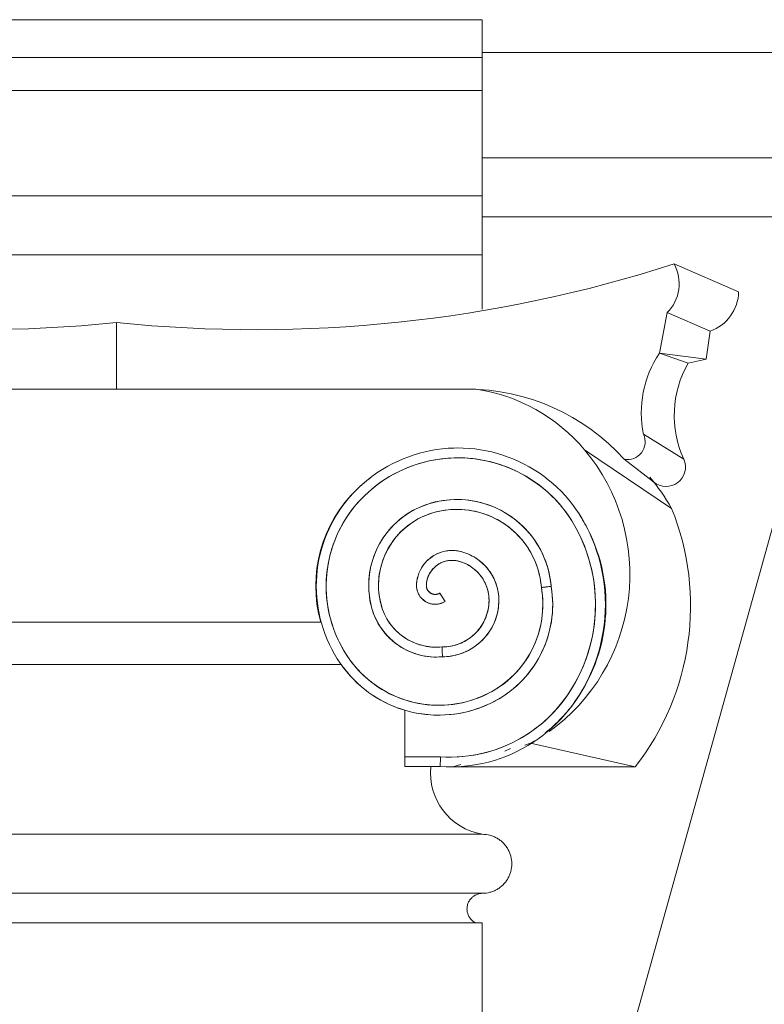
# Model space of a CAD drawing. Header units: millimetres. Extents: x -32191 to 39105, y -1740 to 9180.
# Tile 12 of 30: x 13821 to 14200, y 4078 to 4578. Entities that reach past the tile are written whole.
import ezdxf

# ---------------------------------------------------------------- set-up
doc = ezdxf.new("R2010")
doc.units = ezdxf.units.MM
doc.layers.add('A-GENM', color=13, linetype='Continuous', lineweight=18)
doc.layers.add('G-ANNO-TEXT', color=231, linetype='Continuous', lineweight=9)

# ---------------------------------------------------------------- blocks, each defined once
blk = doc.blocks.new('Generic Models 17 - Generic Models 17-3093004-ELEVAÇÃO 2 - MANTER _ CONSTRUIR')
at = {"layer": 'A-GENM'}
for p, q in [((-17784.91, 4577.98), (-18156.49, 4577.98)), ((-17784.91, 4558.7), (-17784.91, 4577.98)), ((-17784.91, 4558.7), (-18156.49, 4558.7)), ((-17784.91, 4558.7), (-17784.91, 4542.04)), ((-17784.91, 4542.04), (-18156.49, 4542.04)), ((-17784.91, 4542.04), (-17784.91, 4488.47)), ((-17784.91, 4488.47), (-18156.49, 4488.47)), ((-17784.91, 4488.47), (-17784.91, 4458.47)), ((-17784.91, 4458.47), (-18156.49, 4458.47)), ((-17784.91, 4430.97), (-17784.91, 4458.47)), ((-17654.68, 4439.72), (-17687.47, 4453.88)), ((-17694.96, 4408.47), (-17690.95, 4429.12)), ((-17669.19, 4419.74), (-17690.95, 4429.12)), ((-17970.7, 4390.26), (-17970.7, 4424.1)), ((-17970.7, 4424.1), (-17970.7, 4390.26)), ((-17669.19, 4419.74), (-17671.21, 4405.4)), ((-17671.21, 4405.4), (-17694.96, 4408.47)), ((-17680.36, 4403.46), (-17694.96, 4408.47)), ((-17671.21, 4405.4), (-17680.36, 4403.46)), ((-17788.27, 4390.26), (-18153.12, 4390.26)), ((-18148.68, 4390.26), (-17970.7, 4390.26)), ((-17970.7, 4390.26), (-17792.72, 4390.26)), ((-17702.97, 4367.29), (-17682.58, 4354.67)), ((-17688.73, 4329.65), (-17732.91, 4359.38)), ((-17712.84, 4354.64), (-17697.87, 4343.11)), ((-17699.69, 4344.52), (-17697.57, 4342.87)), ((-17806.42, 4286.63), (-17803.77, 4282.39)), ((-17866.76, 4271.88), (-18074.63, 4271.88)), ((-18074.38, 4271.88), (-17867.01, 4271.88)), ((-18084.97, 4250.38), (-17856.43, 4250.38)), ((-17856.61, 4250.33), (-18084.78, 4250.33)), ((-17824.23, 4227.08), (-17824.23, 4203.42)), ((-17770.55, 4207.71), (-17773.38, 4206.34)), ((-17763.27, 4209.39), (-17760.33, 4210.28)), ((-17707.19, 4198.33), (-17760.33, 4210.28)), ((-17806.12, 4203.42), (-17824.22, 4203.42)), ((-17806.12, 4203.42), (-17824.22, 4203.42)), ((-17824.22, 4198.42), (-17806.29, 4198.42)), ((-17799.85, 4198.33), (-17795.77, 4199.57)), ((-17707.19, 4198.33), (-17799.85, 4198.33)), ((-17784.91, 4164.06), (-18159.91, 4164.06)), ((-18159.91, 4134.06), (-17784.91, 4134.06)), ((-18159.91, 4134.06), (-17784.91, 4134.06)), ((-17784.91, 4119.06), (-18159.91, 4119.06)), ((-17784.91, 1459.06), (-17784.91, 4119.06))]:
    blk.add_line(p, q, dxfattribs=at)
at = {"layer": 'A-GENM', "flags": 128}
for points in [[(-17799.37, 4360.32), (-17802.3, 4360.18), (-17805.22, 4359.92), (-17808.12, 4359.54), (-17811.01, 4359.05), (-17813.88, 4358.44), (-17816.72, 4357.72), (-17819.52, 4356.88), (-17822.3, 4355.93), (-17825.03, 4354.88), (-17827.72, 4353.71), (-17830.36, 4352.44), (-17832.94, 4351.06), (-17835.47, 4349.58), (-17837.94, 4348), (-17840.34, 4346.33), (-17842.68, 4344.56), (-17844.94, 4342.69), (-17847.12, 4340.74), (-17848.42, 4339.5)], [(-17732.76, 4321.86), (-17734.2, 4324.41), (-17735.74, 4326.9), (-17737.38, 4329.33), (-17739.12, 4331.69), (-17740.95, 4333.98), (-17742.87, 4336.19), (-17744.87, 4338.33), (-17746.96, 4340.38), (-17749.13, 4342.35), (-17751.38, 4344.23), (-17753.7, 4346.02), (-17756.09, 4347.71), (-17758.55, 4349.31), (-17761.07, 4350.8), (-17763.65, 4352.2), (-17766.28, 4353.49), (-17768.96, 4354.68), (-17771.68, 4355.75), (-17774.45, 4356.72), (-17777.25, 4357.57), (-17780.08, 4358.32), (-17782.94, 4358.95), (-17785.83, 4359.46), (-17788.73, 4359.86), (-17791.65, 4360.14), (-17794.57, 4360.31), (-17797.5, 4360.35), (-17799.37, 4360.32)], [(-17844.93, 4335.93), (-17842.94, 4337.79), (-17840.87, 4339.58), (-17838.74, 4341.28), (-17836.54, 4342.9), (-17834.28, 4344.43), (-17831.96, 4345.86), (-17829.58, 4347.2), (-17827.15, 4348.45), (-17824.67, 4349.6), (-17822.15, 4350.64), (-17819.59, 4351.59), (-17816.99, 4352.43), (-17814.36, 4353.17), (-17811.71, 4353.8), (-17809.03, 4354.33), (-17806.33, 4354.75), (-17803.62, 4355.06), (-17800.9, 4355.26), (-17799.23, 4355.33)], [(-17799.23, 4355.33), (-17796.5, 4355.35), (-17793.77, 4355.27), (-17791.05, 4355.07), (-17788.33, 4354.77), (-17785.63, 4354.36), (-17782.95, 4353.84), (-17780.3, 4353.22), (-17777.66, 4352.49), (-17775.07, 4351.65), (-17772.5, 4350.72), (-17769.98, 4349.68), (-17767.5, 4348.54), (-17765.06, 4347.3), (-17762.68, 4345.96), (-17760.36, 4344.53), (-17758.09, 4343.01), (-17755.89, 4341.4), (-17753.75, 4339.71), (-17751.68, 4337.92), (-17749.68, 4336.06), (-17747.76, 4334.12), (-17745.92, 4332.11), (-17744.16, 4330.02), (-17742.49, 4327.86), (-17740.9, 4325.64), (-17739.41, 4323.36), (-17738, 4321.01), (-17737.16, 4319.49)], [(-17848.42, 4339.5), (-17850.36, 4337.53), (-17852.22, 4335.49), (-17853.99, 4333.37), (-17855.68, 4331.18), (-17857.27, 4328.93), (-17858.78, 4326.62), (-17860.19, 4324.25), (-17861.51, 4321.82), (-17862.73, 4319.34), (-17863.85, 4316.81), (-17864.87, 4314.25), (-17865.78, 4311.64), (-17866.59, 4309), (-17867.29, 4306.33), (-17867.88, 4303.63), (-17868.37, 4300.91), (-17868.75, 4298.18), (-17869.02, 4295.43), (-17869.17, 4292.67), (-17869.22, 4289.91), (-17869.16, 4287.15), (-17868.98, 4284.39), (-17868.7, 4281.65), (-17868.31, 4278.91), (-17867.81, 4276.2), (-17867.19, 4273.5), (-17866.48, 4270.84), (-17865.65, 4268.2), (-17864.72, 4265.6), (-17863.69, 4263.04), (-17862.56, 4260.52), (-17861.33, 4258.05), (-17860, 4255.63), (-17858.57, 4253.26), (-17857.05, 4250.96), (-17856.27, 4249.85)], [(-17852.2, 4252.76), (-17853.66, 4254.87), (-17855.02, 4257.04), (-17856.3, 4259.26), (-17857.49, 4261.53), (-17858.59, 4263.84), (-17859.59, 4266.2), (-17860.5, 4268.59), (-17861.31, 4271.02), (-17862.03, 4273.48), (-17862.64, 4275.97), (-17863.16, 4278.48), (-17863.57, 4281.01), (-17863.88, 4283.55), (-17864.1, 4286.1), (-17864.21, 4288.66), (-17864.21, 4291.23), (-17864.12, 4293.79), (-17863.92, 4296.34), (-17863.62, 4298.88), (-17863.22, 4301.41), (-17862.71, 4303.93), (-17862.11, 4306.42), (-17861.41, 4308.88), (-17860.61, 4311.31), (-17859.71, 4313.71), (-17858.72, 4316.07), (-17857.64, 4318.4), (-17856.46, 4320.67), (-17855.19, 4322.9), (-17853.84, 4325.07), (-17852.4, 4327.19), (-17850.87, 4329.25), (-17849.27, 4331.24), (-17847.58, 4333.17), (-17845.82, 4335.04), (-17844.93, 4335.93)], [(-17749.93, 4290.06), (-17750.12, 4291.97), (-17750.39, 4293.87), (-17750.74, 4295.76), (-17751.16, 4297.63), (-17751.66, 4299.49), (-17752.23, 4301.32), (-17752.87, 4303.13), (-17753.59, 4304.92), (-17754.37, 4306.67), (-17755.23, 4308.39), (-17756.15, 4310.07), (-17757.14, 4311.72), (-17758.19, 4313.32), (-17759.31, 4314.89), (-17760.49, 4316.4), (-17761.73, 4317.87), (-17763.03, 4319.29), (-17764.38, 4320.65), (-17765.79, 4321.96), (-17767.24, 4323.21), (-17768.75, 4324.4), (-17770.3, 4325.53), (-17771.9, 4326.6), (-17773.54, 4327.6), (-17775.22, 4328.54), (-17776.93, 4329.41), (-17778.68, 4330.21), (-17780.45, 4330.94), (-17782.26, 4331.6), (-17784.09, 4332.18), (-17785.94, 4332.69), (-17787.81, 4333.13), (-17789.7, 4333.49), (-17791.59, 4333.78), (-17793.5, 4333.99), (-17795.42, 4334.12), (-17797.34, 4334.18), (-17799.26, 4334.16), (-17801.18, 4334.06), (-17803.09, 4333.88), (-17805, 4333.63), (-17806.89, 4333.31), (-17808.77, 4332.91), (-17810.63, 4332.43), (-17812.11, 4332)], [(-17812.11, 4332), (-17813.75, 4331.44), (-17815.38, 4330.83), (-17816.98, 4330.15), (-17818.55, 4329.4), (-17820.09, 4328.6), (-17821.59, 4327.73), (-17823.06, 4326.8), (-17824.5, 4325.82), (-17825.89, 4324.78), (-17827.24, 4323.68), (-17828.54, 4322.53), (-17829.8, 4321.33), (-17831, 4320.08), (-17832.16, 4318.78), (-17833.26, 4317.44), (-17834.31, 4316.05), (-17835.31, 4314.63), (-17836.24, 4313.16), (-17837.12, 4311.66), (-17837.93, 4310.13), (-17838.69, 4308.56), (-17839.38, 4306.96), (-17840, 4305.34), (-17840.56, 4303.7), (-17841.06, 4302.03), (-17841.48, 4300.35), (-17841.84, 4298.65), (-17842.13, 4296.93), (-17842.35, 4295.21), (-17842.51, 4293.48), (-17842.59, 4291.74), (-17842.61, 4290), (-17842.55, 4288.27), (-17842.43, 4286.53), (-17842.23, 4284.81), (-17841.97, 4283.09), (-17841.64, 4281.38), (-17841.24, 4279.69), (-17841.19, 4279.52)], [(-17810.62, 4327.22), (-17808.96, 4327.7), (-17807.29, 4328.12), (-17805.61, 4328.46), (-17803.91, 4328.74), (-17802.2, 4328.95), (-17800.49, 4329.09), (-17798.77, 4329.17), (-17797.04, 4329.17), (-17795.33, 4329.11), (-17793.61, 4328.97), (-17791.9, 4328.77), (-17790.2, 4328.5), (-17788.51, 4328.17), (-17786.84, 4327.76), (-17785.19, 4327.29), (-17783.55, 4326.75), (-17781.94, 4326.15), (-17780.35, 4325.48), (-17778.79, 4324.76), (-17777.26, 4323.96), (-17775.77, 4323.11), (-17774.31, 4322.2), (-17772.89, 4321.24), (-17771.5, 4320.21), (-17770.16, 4319.13), (-17768.87, 4318), (-17767.61, 4316.82), (-17766.41, 4315.59), (-17765.26, 4314.31), (-17764.16, 4312.99), (-17763.11, 4311.62), (-17762.12, 4310.21), (-17761.19, 4308.77), (-17760.32, 4307.28), (-17759.5, 4305.77), (-17758.75, 4304.22), (-17758.06, 4302.65), (-17757.43, 4301.04), (-17756.86, 4299.42), (-17756.37, 4297.77), (-17755.94, 4296.1), (-17755.57, 4294.42), (-17755.27, 4292.73), (-17755.04, 4291.02), (-17754.89, 4289.43)], [(-17836.36, 4280.78), (-17836.72, 4282.28), (-17837.02, 4283.79), (-17837.25, 4285.31), (-17837.43, 4286.84), (-17837.55, 4288.37), (-17837.6, 4289.91), (-17837.6, 4291.44), (-17837.53, 4292.98), (-17837.4, 4294.51), (-17837.21, 4296.04), (-17836.96, 4297.56), (-17836.65, 4299.06), (-17836.28, 4300.55), (-17835.84, 4302.03), (-17835.35, 4303.49), (-17834.81, 4304.93), (-17834.2, 4306.34), (-17833.54, 4307.73), (-17832.83, 4309.09), (-17832.06, 4310.42), (-17831.23, 4311.72), (-17830.36, 4312.99), (-17829.44, 4314.22), (-17828.46, 4315.41), (-17827.45, 4316.56), (-17826.38, 4317.67), (-17825.27, 4318.74), (-17824.12, 4319.76), (-17822.93, 4320.74), (-17821.71, 4321.66), (-17820.44, 4322.54), (-17819.15, 4323.37), (-17817.82, 4324.14), (-17816.46, 4324.86), (-17815.07, 4325.52), (-17813.66, 4326.13), (-17812.22, 4326.68), (-17810.76, 4327.18), (-17810.62, 4327.22)], [(-17737.16, 4319.49), (-17735.67, 4316.59), (-17734.29, 4313.63), (-17733.04, 4310.62), (-17731.91, 4307.56), (-17730.9, 4304.46), (-17730.02, 4301.32), (-17729.26, 4298.15), (-17728.63, 4294.95), (-17728.13, 4291.72), (-17727.75, 4288.48), (-17727.51, 4285.23), (-17727.4, 4281.97), (-17727.42, 4278.71), (-17727.57, 4275.45), (-17727.85, 4272.2), (-17728.25, 4268.96), (-17728.79, 4265.75), (-17729.46, 4262.55), (-17730.25, 4259.39), (-17731.17, 4256.26), (-17732.21, 4253.17), (-17733.38, 4250.12), (-17734.67, 4247.13), (-17736.07, 4244.18), (-17737.59, 4241.3), (-17739.23, 4238.48), (-17740.98, 4235.72), (-17741.6, 4234.81)], [(-17737.47, 4231.99), (-17735.57, 4234.88), (-17733.79, 4237.85), (-17732.14, 4240.89), (-17730.6, 4244), (-17729.19, 4247.16), (-17727.91, 4250.37), (-17726.76, 4253.64), (-17725.74, 4256.95), (-17724.85, 4260.29), (-17724.1, 4263.67), (-17723.49, 4267.08), (-17723, 4270.51), (-17722.66, 4273.95), (-17722.46, 4277.41), (-17722.39, 4280.87), (-17722.46, 4284.33), (-17722.67, 4287.78), (-17723.02, 4291.23), (-17723.51, 4294.65), (-17724.13, 4298.06), (-17724.89, 4301.44), (-17725.78, 4304.78), (-17726.81, 4308.09), (-17727.97, 4311.35), (-17729.25, 4314.56), (-17730.67, 4317.72), (-17732.21, 4320.82), (-17732.76, 4321.86)], [(-17795.87, 4307.72), (-17796.57, 4307.88), (-17797.28, 4308.01), (-17798, 4308.11), (-17798.72, 4308.19), (-17799.44, 4308.24), (-17800.16, 4308.25), (-17800.89, 4308.24), (-17801.61, 4308.2), (-17802.33, 4308.13), (-17803.05, 4308.04), (-17803.76, 4307.91), (-17804.47, 4307.75), (-17805.17, 4307.57), (-17805.86, 4307.36), (-17806.54, 4307.12), (-17807.22, 4306.86), (-17807.88, 4306.56), (-17808.53, 4306.25), (-17809.16, 4305.9), (-17809.79, 4305.53), (-17810.39, 4305.14), (-17810.98, 4304.72), (-17811.56, 4304.28), (-17812.11, 4303.81), (-17812.65, 4303.33), (-17813.17, 4302.82), (-17813.66, 4302.3), (-17814.14, 4301.75), (-17814.59, 4301.18), (-17815.02, 4300.6), (-17815.43, 4300), (-17815.81, 4299.39), (-17816.16, 4298.76), (-17816.49, 4298.11), (-17816.8, 4297.46), (-17817.08, 4296.79), (-17817.33, 4296.11), (-17817.55, 4295.42), (-17817.75, 4294.73), (-17817.92, 4294.02), (-17818.06, 4293.31), (-17818.17, 4292.6), (-17818.25, 4291.88), (-17818.31, 4291.16), (-17818.33, 4290.79)], [(-17776.49, 4282.92), (-17776.51, 4283.94), (-17776.57, 4284.96), (-17776.67, 4285.98), (-17776.82, 4286.99), (-17777, 4287.99), (-17777.22, 4288.99), (-17777.48, 4289.98), (-17777.79, 4290.96), (-17778.13, 4291.92), (-17778.51, 4292.87), (-17778.92, 4293.8), (-17779.38, 4294.72), (-17779.87, 4295.62), (-17780.39, 4296.49), (-17780.95, 4297.35), (-17781.55, 4298.18), (-17782.17, 4298.99), (-17782.83, 4299.77), (-17783.52, 4300.52), (-17784.24, 4301.25), (-17784.99, 4301.95), (-17785.76, 4302.62), (-17786.56, 4303.25), (-17787.39, 4303.85), (-17788.24, 4304.42), (-17789.11, 4304.96), (-17790, 4305.46), (-17790.91, 4305.92), (-17791.84, 4306.35), (-17792.79, 4306.74), (-17793.75, 4307.09), (-17794.72, 4307.4), (-17795.71, 4307.68), (-17795.87, 4307.72)], [(-17813.33, 4290.62), (-17813.3, 4291.14), (-17813.25, 4291.66), (-17813.18, 4292.18), (-17813.09, 4292.7), (-17812.98, 4293.21), (-17812.84, 4293.71), (-17812.69, 4294.22), (-17812.52, 4294.71), (-17812.33, 4295.2), (-17812.12, 4295.68), (-17811.89, 4296.15), (-17811.64, 4296.61), (-17811.37, 4297.06), (-17811.09, 4297.5), (-17810.78, 4297.93), (-17810.47, 4298.34), (-17810.13, 4298.74), (-17809.78, 4299.13), (-17809.41, 4299.51), (-17809.03, 4299.87), (-17808.64, 4300.21), (-17808.23, 4300.54), (-17807.81, 4300.85), (-17807.37, 4301.14), (-17806.93, 4301.42), (-17806.47, 4301.68), (-17806.01, 4301.92), (-17805.53, 4302.14), (-17805.05, 4302.34), (-17804.56, 4302.52), (-17804.06, 4302.68), (-17803.56, 4302.83), (-17803.05, 4302.95), (-17802.53, 4303.05), (-17802.02, 4303.13), (-17801.5, 4303.19), (-17800.97, 4303.23), (-17800.45, 4303.25), (-17799.93, 4303.25), (-17799.4, 4303.23), (-17798.88, 4303.18), (-17798.36, 4303.12), (-17797.85, 4303.03), (-17797.33, 4302.93), (-17797.07, 4302.86)], [(-17797.07, 4302.86), (-17796.28, 4302.65), (-17795.5, 4302.4), (-17794.72, 4302.13), (-17793.96, 4301.82), (-17793.21, 4301.48), (-17792.48, 4301.11), (-17791.76, 4300.71), (-17791.05, 4300.29), (-17790.37, 4299.83), (-17789.7, 4299.35), (-17789.05, 4298.85), (-17788.43, 4298.31), (-17787.82, 4297.76), (-17787.24, 4297.18), (-17786.68, 4296.57), (-17786.15, 4295.95), (-17785.64, 4295.3), (-17785.16, 4294.63), (-17784.7, 4293.95), (-17784.27, 4293.25), (-17783.87, 4292.53), (-17783.5, 4291.79), (-17783.16, 4291.04), (-17782.85, 4290.28), (-17782.58, 4289.51), (-17782.33, 4288.73), (-17782.11, 4287.93), (-17781.93, 4287.13), (-17781.77, 4286.32), (-17781.65, 4285.51), (-17781.57, 4284.69), (-17781.51, 4283.87), (-17781.49, 4283.05), (-17781.49, 4282.92)], [(-17818.33, 4290.79), (-17818.33, 4290.41), (-17818.32, 4290.03), (-17818.3, 4289.65), (-17818.26, 4289.27), (-17818.2, 4288.89), (-17818.13, 4288.52), (-17818.05, 4288.15), (-17817.95, 4287.78), (-17817.83, 4287.42), (-17817.7, 4287.06), (-17817.56, 4286.71), (-17817.4, 4286.36), (-17817.23, 4286.02), (-17817.05, 4285.69), (-17816.85, 4285.36), (-17816.64, 4285.04), (-17816.42, 4284.74), (-17816.18, 4284.44), (-17815.94, 4284.15), (-17815.68, 4283.87), (-17815.41, 4283.6), (-17815.13, 4283.34), (-17814.84, 4283.09), (-17814.54, 4282.86), (-17814.23, 4282.63), (-17813.91, 4282.42), (-17813.59, 4282.23), (-17813.26, 4282.04), (-17812.92, 4281.87), (-17812.57, 4281.71), (-17812.22, 4281.57), (-17811.86, 4281.44), (-17811.5, 4281.33), (-17811.13, 4281.23), (-17810.76, 4281.14), (-17810.38, 4281.07), (-17810.01, 4281.02), (-17809.63, 4280.98), (-17809.25, 4280.95), (-17808.87, 4280.94), (-17808.49, 4280.95), (-17808.11, 4280.97), (-17807.73, 4281), (-17807.35, 4281.05), (-17806.97, 4281.12), (-17806.6, 4281.2), (-17806.23, 4281.3), (-17805.87, 4281.41), (-17805.51, 4281.53), (-17805.16, 4281.67), (-17804.81, 4281.82), (-17804.47, 4281.99), (-17804.13, 4282.17), (-17803.8, 4282.37), (-17803.77, 4282.39)], [(-17806.42, 4286.63), (-17806.57, 4286.53), (-17806.73, 4286.45), (-17806.89, 4286.37), (-17807.06, 4286.29), (-17807.23, 4286.23), (-17807.4, 4286.17), (-17807.57, 4286.11), (-17807.74, 4286.07), (-17807.92, 4286.03), (-17808.1, 4286), (-17808.28, 4285.97), (-17808.46, 4285.95), (-17808.64, 4285.94), (-17808.82, 4285.94), (-17809, 4285.94), (-17809.18, 4285.96), (-17809.36, 4285.97), (-17809.54, 4286), (-17809.72, 4286.03), (-17809.89, 4286.07), (-17810.07, 4286.12), (-17810.24, 4286.17), (-17810.41, 4286.23), (-17810.58, 4286.3), (-17810.74, 4286.37), (-17810.9, 4286.45), (-17811.06, 4286.54), (-17811.22, 4286.63), (-17811.37, 4286.73), (-17811.52, 4286.84), (-17811.66, 4286.95), (-17811.8, 4287.07), (-17811.93, 4287.19), (-17812.06, 4287.32), (-17812.18, 4287.45), (-17812.3, 4287.59), (-17812.41, 4287.73), (-17812.52, 4287.87), (-17812.62, 4288.02), (-17812.71, 4288.18), (-17812.8, 4288.34), (-17812.88, 4288.5), (-17812.96, 4288.66), (-17813.03, 4288.83), (-17813.09, 4289), (-17813.14, 4289.17), (-17813.19, 4289.34), (-17813.23, 4289.52), (-17813.27, 4289.7), (-17813.29, 4289.88), (-17813.31, 4290.06), (-17813.33, 4290.24), (-17813.33, 4290.42), (-17813.33, 4290.6), (-17813.33, 4290.62)], [(-17754.89, 4289.43), (-17754.59, 4287.44), (-17754.36, 4285.43), (-17754.21, 4283.41), (-17754.14, 4281.39), (-17754.16, 4279.37), (-17754.25, 4277.35), (-17754.43, 4275.34), (-17754.68, 4273.33), (-17755.02, 4271.34), (-17755.43, 4269.36), (-17755.93, 4267.4), (-17756.5, 4265.46), (-17757.15, 4263.55), (-17757.87, 4261.66), (-17758.67, 4259.81), (-17759.55, 4257.99), (-17760.49, 4256.2), (-17761.51, 4254.45), (-17762.59, 4252.75), (-17763.74, 4251.09), (-17764.96, 4249.47), (-17766.24, 4247.91), (-17767.59, 4246.4), (-17768.99, 4244.95), (-17770.45, 4243.55), (-17771.96, 4242.21), (-17773.53, 4240.93), (-17775.15, 4239.72), (-17776.81, 4238.57), (-17778.52, 4237.49), (-17780.27, 4236.48), (-17780.69, 4236.25)], [(-17778.32, 4231.85), (-17776.38, 4232.94), (-17774.49, 4234.11), (-17772.65, 4235.36), (-17770.87, 4236.67), (-17769.13, 4238.06), (-17767.45, 4239.51), (-17765.84, 4241.03), (-17764.28, 4242.62), (-17762.79, 4244.26), (-17761.36, 4245.97), (-17760.01, 4247.73), (-17758.72, 4249.54), (-17757.51, 4251.4), (-17756.38, 4253.31), (-17755.32, 4255.26), (-17754.34, 4257.26), (-17753.44, 4259.29), (-17752.63, 4261.36), (-17751.89, 4263.45), (-17751.25, 4265.58), (-17750.68, 4267.72), (-17750.21, 4269.89), (-17749.82, 4272.08), (-17749.51, 4274.28), (-17749.3, 4276.49), (-17749.17, 4278.71), (-17749.14, 4280.93), (-17749.19, 4283.15), (-17749.33, 4285.37), (-17749.56, 4287.58), (-17749.88, 4289.77), (-17749.93, 4290.06)], [(-17781.49, 4282.92), (-17781.51, 4281.97), (-17781.56, 4281.03), (-17781.66, 4280.09), (-17781.79, 4279.15), (-17781.96, 4278.22), (-17782.17, 4277.3), (-17782.41, 4276.38), (-17782.69, 4275.48), (-17783.01, 4274.59), (-17783.36, 4273.71), (-17783.74, 4272.84), (-17784.16, 4272), (-17784.61, 4271.17), (-17785.1, 4270.36), (-17785.62, 4269.56), (-17786.17, 4268.8), (-17786.75, 4268.05), (-17787.36, 4267.32), (-17788, 4266.63), (-17788.66, 4265.95), (-17789.35, 4265.31), (-17790.07, 4264.69), (-17790.81, 4264.1), (-17791.57, 4263.55), (-17792.36, 4263.02), (-17793.17, 4262.52), (-17793.99, 4262.06), (-17794.83, 4261.63), (-17795.69, 4261.24), (-17796.57, 4260.88), (-17797.46, 4260.55), (-17798.36, 4260.26), (-17799.27, 4260.01), (-17800.19, 4259.79), (-17801.12, 4259.61), (-17802.05, 4259.47), (-17802.99, 4259.37), (-17803.93, 4259.3), (-17804.88, 4259.27), (-17805.37, 4259.27)], [(-17805.14, 4254.27), (-17803.99, 4254.29), (-17802.85, 4254.36), (-17801.71, 4254.48), (-17800.57, 4254.64), (-17799.44, 4254.84), (-17798.33, 4255.09), (-17797.22, 4255.39), (-17796.12, 4255.72), (-17795.04, 4256.11), (-17793.98, 4256.53), (-17792.93, 4257), (-17791.91, 4257.51), (-17790.9, 4258.06), (-17789.92, 4258.65), (-17788.96, 4259.27), (-17788.03, 4259.94), (-17787.12, 4260.64), (-17786.25, 4261.38), (-17785.4, 4262.15), (-17784.59, 4262.96), (-17783.8, 4263.8), (-17783.06, 4264.66), (-17782.34, 4265.56), (-17781.67, 4266.49), (-17781.03, 4267.44), (-17780.43, 4268.42), (-17779.87, 4269.41), (-17779.35, 4270.44), (-17778.87, 4271.48), (-17778.44, 4272.54), (-17778.04, 4273.61), (-17777.69, 4274.7), (-17777.39, 4275.81), (-17777.12, 4276.92), (-17776.91, 4278.05), (-17776.73, 4279.18), (-17776.61, 4280.32), (-17776.53, 4281.46), (-17776.49, 4282.61), (-17776.49, 4282.92)], [(-17841.19, 4279.52), (-17840.82, 4278.21), (-17840.4, 4276.92), (-17839.93, 4275.64), (-17839.4, 4274.39), (-17838.83, 4273.15), (-17838.21, 4271.95), (-17837.53, 4270.76), (-17836.82, 4269.61), (-17836.05, 4268.48), (-17835.25, 4267.39), (-17834.39, 4266.33), (-17833.5, 4265.3), (-17832.57, 4264.31), (-17831.6, 4263.36), (-17830.59, 4262.45), (-17829.54, 4261.58), (-17828.47, 4260.75), (-17827.35, 4259.96), (-17826.21, 4259.22), (-17825.04, 4258.53), (-17823.85, 4257.89), (-17822.62, 4257.29), (-17821.38, 4256.74), (-17820.11, 4256.24), (-17818.83, 4255.79), (-17817.53, 4255.4), (-17816.21, 4255.06), (-17814.88, 4254.77), (-17813.54, 4254.53), (-17812.2, 4254.35), (-17810.84, 4254.22), (-17809.49, 4254.14), (-17808.13, 4254.12), (-17806.77, 4254.16), (-17805.41, 4254.25), (-17805.14, 4254.27)], [(-17805.37, 4259.27), (-17806.52, 4259.18), (-17807.68, 4259.13), (-17808.84, 4259.13), (-17810, 4259.17), (-17811.16, 4259.26), (-17812.31, 4259.4), (-17813.45, 4259.58), (-17814.59, 4259.81), (-17815.72, 4260.09), (-17816.83, 4260.41), (-17817.94, 4260.77), (-17819.02, 4261.18), (-17820.09, 4261.63), (-17821.14, 4262.12), (-17822.17, 4262.66), (-17823.18, 4263.23), (-17824.16, 4263.85), (-17825.12, 4264.5), (-17826.05, 4265.19), (-17826.95, 4265.92), (-17827.83, 4266.68), (-17828.67, 4267.48), (-17829.48, 4268.31), (-17830.25, 4269.17), (-17830.99, 4270.07), (-17831.7, 4270.99), (-17832.36, 4271.94), (-17832.99, 4272.91), (-17833.58, 4273.91), (-17834.13, 4274.94), (-17834.64, 4275.98), (-17835.1, 4277.04), (-17835.52, 4278.12), (-17835.9, 4279.22), (-17836.23, 4280.33), (-17836.36, 4280.78)], [(-17780.69, 4236.25), (-17782.67, 4235.23), (-17784.68, 4234.3), (-17786.73, 4233.45), (-17788.82, 4232.67), (-17790.93, 4231.99), (-17793.07, 4231.38), (-17795.23, 4230.87), (-17797.42, 4230.44), (-17799.61, 4230.1), (-17801.82, 4229.84), (-17804.04, 4229.68), (-17806.26, 4229.6), (-17808.48, 4229.61), (-17810.7, 4229.71), (-17812.92, 4229.9), (-17815.12, 4230.18), (-17817.31, 4230.55), (-17819.49, 4231), (-17821.65, 4231.54), (-17823.78, 4232.17), (-17825.88, 4232.88), (-17827.96, 4233.68), (-17830, 4234.55), (-17832.01, 4235.51), (-17833.97, 4236.55), (-17835.9, 4237.66), (-17837.77, 4238.85), (-17839.6, 4240.12), (-17841.38, 4241.46), (-17843.1, 4242.86), (-17844.76, 4244.34), (-17846.36, 4245.88), (-17847.9, 4247.48), (-17849.38, 4249.15), (-17850.78, 4250.87), (-17852.12, 4252.64), (-17852.2, 4252.76)], [(-17856.27, 4249.85), (-17854.81, 4247.91), (-17853.29, 4246.03), (-17851.68, 4244.21), (-17850.01, 4242.46), (-17848.27, 4240.77), (-17846.46, 4239.16), (-17844.59, 4237.62), (-17842.66, 4236.16), (-17840.67, 4234.78), (-17838.63, 4233.47), (-17836.53, 4232.25), (-17834.4, 4231.11), (-17832.21, 4230.06), (-17829.99, 4229.1), (-17827.73, 4228.23), (-17825.43, 4227.45), (-17823.11, 4226.76), (-17820.76, 4226.17), (-17818.39, 4225.66), (-17816, 4225.26), (-17813.6, 4224.95), (-17811.19, 4224.74), (-17808.77, 4224.62), (-17806.35, 4224.6), (-17803.92, 4224.68), (-17801.51, 4224.85), (-17799.1, 4225.12), (-17796.71, 4225.49), (-17794.33, 4225.95), (-17791.97, 4226.51), (-17789.64, 4227.16), (-17787.33, 4227.9), (-17785.06, 4228.73), (-17782.82, 4229.66), (-17780.62, 4230.67), (-17778.46, 4231.77), (-17778.32, 4231.85)], [(-17741.6, 4234.81), (-17743.27, 4232.45), (-17745.05, 4230.16), (-17746.91, 4227.95), (-17748.86, 4225.81), (-17750.89, 4223.75), (-17753, 4221.77), (-17755.2, 4219.88), (-17757.46, 4218.08), (-17759.8, 4216.38), (-17762.2, 4214.76), (-17764.66, 4213.25), (-17767.18, 4211.83), (-17769.76, 4210.51), (-17772.39, 4209.3), (-17775.06, 4208.2), (-17777.78, 4207.2), (-17780.53, 4206.32), (-17783.32, 4205.54), (-17786.14, 4204.87), (-17788.98, 4204.32), (-17791.84, 4203.89), (-17794.71, 4203.56), (-17797.6, 4203.36), (-17800.49, 4203.27), (-17803.39, 4203.29), (-17806.12, 4203.42)], [(-17806.29, 4198.42), (-17803.2, 4198.28), (-17800.1, 4198.27), (-17797.01, 4198.38), (-17793.93, 4198.62), (-17790.86, 4198.97), (-17787.8, 4199.45), (-17784.77, 4200.06), (-17781.76, 4200.78), (-17778.78, 4201.62), (-17775.84, 4202.58), (-17772.94, 4203.66), (-17770.09, 4204.85), (-17767.28, 4206.16), (-17764.53, 4207.58), (-17761.84, 4209.1), (-17759.22, 4210.74), (-17756.65, 4212.47), (-17754.17, 4214.31), (-17751.75, 4216.25), (-17749.42, 4218.28), (-17747.17, 4220.4), (-17745, 4222.61), (-17742.93, 4224.9), (-17740.95, 4227.28), (-17739.07, 4229.73), (-17737.47, 4231.99)], [(-17824.23, 4203.42), (-17824.23, 4203.33), (-17824.23, 4203.08), (-17824.23, 4202.69), (-17824.23, 4202.17), (-17824.23, 4201.57), (-17824.23, 4200.92), (-17824.23, 4200.27), (-17824.23, 4199.67), (-17824.23, 4199.15), (-17824.23, 4198.75), (-17824.23, 4198.5), (-17824.23, 4198.42)]]:
    blk.add_lwpolyline(points, dxfattribs=at)
at = {"layer": 'A-GENM'}
for centre, radius, start, end in [((-18041.63, 5111.29), 690.84, 252.10289, 275.89299), ((-17899.77, 5111.29), 690.84, 264.10701, 287.89711), ((-17705.72, 4443.82), 20.84, 315.1483, 28.8517), ((-17676.15, 4440.06), 21.47, 288.8975, 359.1025), ((-17650.4, 4378.44), 53.73, 146.0191, 191.9809), ((-17633.65, 4376.89), 53.73, 150.3637, 204.4253), ((-17792.72, 4282.9), 107.36, 41.9247, 90), ((-17801.07, 4302.26), 88.94, 39.9613, 81.7205), ((-17711.21, 4363.54), 9.05, 259.6193, 24.4253), ((-17808.32, 4296.18), 98.39, 305.6607, 39.9613), ((-17797.24, 4287.1), 68.25, 91.6714, 134.3286), ((-17797.24, 4287.1), 68.25, 28.3286, 91.6714), ((-17691.52, 4350.61), 9.82, 229.7143, 24.4253), ((-17797.4, 4285.96), 73.95, 126.8572, 127.5866), ((-17794.69, 4268), 122.59, 30.1886, 39.2547), ((-17801.47, 4290.22), 68.06, 133.6123, 195.6371), ((-17800.17, 4290.11), 69.05, 134.3286, 142.6265), ((-17797.4, 4285.96), 73.95, 130.0511, 133.6123), ((-17800.17, 4290.11), 64.05, 134.3286, 215.6714), ((-17797.79, 4286.15), 48.02, 4.6619, 107.3381), ((-17799.16, 4290.52), 43.45, 107.3381, 194.6619), ((-17797.79, 4286.15), 43.02, 4.3717, 107.3381), ((-17811.95, 4280.01), 132.84, 322.0594, 21.9406), ((-17799.16, 4290.52), 38.45, 107.3381, 194.6619), ((-17797.4, 4285.96), 73.95, 29.0448, 32.7185), ((-17808.94, 4280.79), 81.55, 325.6714, 28.3286), ((-17806.89, 4280.69), 84.81, 324.9552, 29.0448), ((-17800.24, 4290.16), 18.09, 76, 178), ((-17802.05, 4282.92), 25.56, 360, 76), ((-17800.24, 4290.16), 13.09, 76, 178), ((-17802.05, 4282.92), 20.56, 52.341, 76), ((-17802.05, 4282.92), 20.56, 360, 50.6667), ((-17808.81, 4290.46), 9.52, 178, 302), ((-17808.81, 4290.46), 4.52, 178, 189.633), ((-17804.67, 4280.73), 50.53, 298.3286, 9.9204), ((-17804.67, 4280.73), 55.53, 298.3286, 9.6714), ((-17808.81, 4290.46), 4.52, 219.3333, 260.6667), ((-17808.81, 4290.46), 4.52, 290.367, 302), ((-17805.14, 4282.92), 23.65, 269.4397, 360), ((-17805.14, 4282.92), 28.65, 270, 360), ((-17808.3, 4288.12), 34, 194.6619, 275.3381), ((-17808.3, 4288.12), 29, 194.6619, 275.8025), ((-17807.06, 4285.17), 55.57, 215.6714, 298.3286), ((-17807.06, 4285.17), 60.57, 216.6216, 232.4496), ((-17807.06, 4285.17), 60.57, 236.6859, 253.5343), ((-17801.33, 4275.6), 72.34, 266.2038, 325.6714), ((-17807.06, 4285.17), 60.57, 253.5348, 298.3286), ((-17802.4, 4277.54), 79.33, 308.5275, 324.9552), ((-17802.4, 4277.54), 79.33, 302.027, 303.7654), ((-17808.32, 4296.18), 98.39, 299.1906, 300.4396), ((-17779.48, 4195.33), 31.74, 174.359, 260.1618)]:
    blk.add_arc(centre, radius, start, end, dxfattribs=at)
for points in [[(-17749.93, 4290.06), (-17749.93, 4290.06), (-17750.03, 4290.04), (-17750.47, 4289.99), (-17751.14, 4289.9), (-17751.97, 4289.8), (-17752.85, 4289.69), (-17753.68, 4289.59), (-17754.35, 4289.5), (-17754.79, 4289.45), (-17754.89, 4289.43), (-17754.89, 4289.43)], [(-17805.14, 4254.27), (-17805.14, 4254.27), (-17805.14, 4254.37), (-17805.16, 4254.82), (-17805.19, 4255.5), (-17805.23, 4256.33), (-17805.27, 4257.21), (-17805.31, 4258.05), (-17805.34, 4258.73), (-17805.36, 4259.17), (-17805.37, 4259.27), (-17805.37, 4259.27)], [(-17806.12, 4203.42), (-17806.12, 4203.42), (-17806.13, 4203.32), (-17806.14, 4202.87), (-17806.16, 4202.2), (-17806.19, 4201.36), (-17806.22, 4200.48), (-17806.25, 4199.64), (-17806.27, 4198.97), (-17806.28, 4198.52), (-17806.29, 4198.42), (-17806.29, 4198.42)]]:
    blk.add_open_spline(points, degree=3, dxfattribs=at)
for points, knots in [([(-17784.91, 4134.06), (-17783.57, 4134.06), (-17781.64, 4134.32), (-17779.15, 4135.16), (-17777.68, 4135.89), (-17776.57, 4136.58), (-17775.5, 4137.34), (-17774.51, 4138.21), (-17773.63, 4139.16), (-17772.79, 4140.17), (-17771.88, 4141.54), (-17771.01, 4143.3), (-17770.16, 4145.79), (-17769.74, 4149.06), (-17770.16, 4152.33), (-17771.01, 4154.82), (-17771.88, 4156.58), (-17772.79, 4157.94), (-17773.63, 4158.96), (-17774.51, 4159.91), (-17775.75, 4160.99), (-17777.12, 4161.9), (-17778.26, 4162.52), (-17779.47, 4163.06), (-17781.64, 4163.8), (-17783.57, 4164.06), (-17784.91, 4164.06)], [0, 0, 0, 0, 0.083333, 0.125, 0.166667, 0.1875, 0.208333, 0.25, 0.270833, 0.291667, 0.333333, 0.375, 0.416667, 0.5, 0.583333, 0.625, 0.666667, 0.708333, 0.729167, 0.75, 0.791667, 0.833333, 0.854167, 0.875, 0.916667, 1, 1, 1, 1]), ([(-17788.33, 4119.06), (-17788.9, 4119.35), (-17789.96, 4120.06), (-17791.05, 4121.24), (-17791.72, 4122.33), (-17792.27, 4123.48), (-17792.68, 4125.03), (-17792.71, 4126.96), (-17792.35, 4128.52), (-17791.85, 4129.7), (-17791.37, 4130.53), (-17790.89, 4131.16), (-17790.46, 4131.64), (-17789.89, 4132.19), (-17789.28, 4132.65), (-17788.67, 4133.02), (-17788.25, 4133.25), (-17787.71, 4133.5), (-17787.03, 4133.74), (-17786.11, 4133.97), (-17785.39, 4134.05), (-17784.91, 4134.06)], [0, 0, 0, 0, 0.090909, 0.181818, 0.227273, 0.272727, 0.363636, 0.454545, 0.545455, 0.590909, 0.636364, 0.681818, 0.704545, 0.727273, 0.795455, 0.8125, 0.829545, 0.863636, 0.897727, 0.931818, 1, 1, 1, 1])]:
    blk.add_open_spline(points, degree=3, knots=knots, dxfattribs=at)
blk = doc.blocks.new('ORNAMENTO 2 - ORNAMENTO 2-4325827-ELEVAÇÃO 2 - MANTER _ CONSTRUIR')
at = {"layer": 'A-GENM'}
for p, q in [((-3721.65, 4561.32), (-17784.91, 4561.32)), ((-3721.65, 4507.75), (-17784.91, 4507.75)), ((-3721.65, 4477.75), (-17784.91, 4477.75))]:
    blk.add_line(p, q, dxfattribs=at)

msp = doc.modelspace()

# ---------------------------------------------------------------- linework, layer by layer
at = {"layer": 'G-ANNO-TEXT', "color": 7}
msp.add_line((13956.95, 3433.81), (15542.32, 9127.93), dxfattribs=at)

# ---------------------------------------------------------------- block references
at = {"layer": 'A-GENM'}
for name in ['Generic Models 17 - Generic Models 17-3093004-ELEVAÇÃO 2 - MANTER _ CONSTRUIR', 'ORNAMENTO 2 - ORNAMENTO 2-4325827-ELEVAÇÃO 2 - MANTER _ CONSTRUIR']:
    msp.add_blockref(name, (31841.2, 0), dxfattribs=at)

doc.saveas('drawing.dxf')
